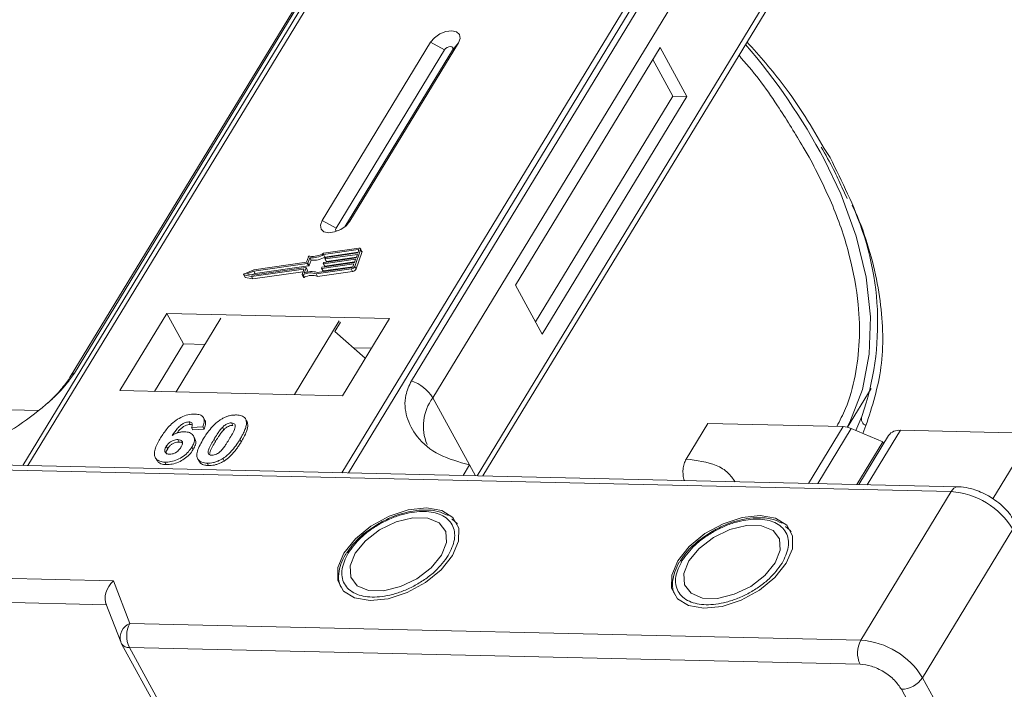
# Model space of a CAD drawing. Header units: millimetres. Extents: x -956 to 636, y -192 to 923.
# Tile 63 of 75: x 238 to 278, y 817 to 845. Entities that reach past the tile are written whole.
import ezdxf

# ---------------------------------------------------------------- set-up
doc = ezdxf.new("R2010")
doc.units = ezdxf.units.MM

msp = doc.modelspace()

# ---------------------------------------------------------------- linework, layer by layer
at = {"color": 7, "linetype": 'Continuous', "lineweight": 15}
for p, q in [((255.12, 855.302), (237.688, 826.654)), ((237.903, 826.649), (255.348, 855.319)), ((268.321, 855.021), (250.877, 826.351)), ((251.143, 826.345), (268.575, 854.993)), ((239.821, 830.466), (252.071, 850.598)), ((251.9, 850.449), (239.649, 830.316)), ((265.994, 850.279), (253.744, 830.146)), ((254.63, 829.444), (266.881, 849.577)), ((268.674, 846.299), (256.458, 826.223)), ((256.696, 826.218), (268.701, 845.946)), ((254.537, 844.135), (250.056, 836.769)), ((251.205, 836.743), (255.687, 844.108)), ((254.537, 844.135), (255.114, 843.823)), ((255.687, 844.108), (255.441, 843.815)), ((255.114, 843.823), (250.632, 836.457)), ((251, 836.516), (255.441, 843.815)), ((264.019, 843.917), (258.043, 834.096)), ((265.123, 841.9), (264.019, 843.917)), ((264.548, 841.913), (263.72, 843.426)), ((258.871, 832.583), (264.548, 841.913)), ((259.147, 832.079), (265.123, 841.9)), ((265.123, 841.9), (264.548, 841.913)), ((269.933, 839.799), (270.183, 839.392)), ((271.045, 839.372), (270.804, 839.745)), ((271.527, 838.145), (271.743, 837.677)), ((250.632, 836.457), (250.056, 836.769)), ((251.205, 836.743), (251.054, 836.562)), ((251.57, 835.622), (250.117, 835.416)), ((251.549, 835.566), (250.119, 835.362)), ((251.405, 834.872), (251.649, 835.553)), ((251.535, 835.429), (251.576, 835.542)), ((251.57, 835.527), (251.549, 835.566)), ((251.703, 835.496), (251.648, 835.597)), ((251.649, 835.553), (251.704, 835.452)), ((249.488, 835.266), (249.409, 835.046)), ((249.546, 835.233), (249.467, 835.014)), ((249.522, 834.913), (249.601, 835.133)), ((249.601, 835.133), (249.546, 835.233)), ((251.443, 835.174), (250.115, 834.985)), ((250.174, 835.262), (250.119, 835.362)), ((250.136, 835.042), (251.464, 835.23)), ((250.173, 835.195), (250.184, 835.224)), ((250.174, 835.262), (251.545, 835.456)), ((250.174, 835.188), (250.229, 835.087)), ((251.515, 835.372), (250.187, 835.184)), ((250.242, 835.083), (250.187, 835.184)), ((250.207, 835.24), (251.535, 835.429)), ((250.242, 835.083), (251.474, 835.258)), ((251.392, 835.032), (251.443, 835.174)), ((251.46, 834.771), (251.704, 835.452)), ((251.464, 835.23), (251.515, 835.372)), ((247.242, 834.738), (246.848, 834.573)), ((247.14, 834.455), (249.289, 834.76)), ((247.175, 834.514), (249.382, 834.827)), ((249.444, 834.997), (247.236, 834.684)), ((249.409, 835.046), (247.242, 834.738)), ((247.291, 834.583), (249.499, 834.896)), ((249.302, 834.748), (249.228, 834.543)), ((249.299, 834.741), (249.289, 834.76)), ((249.396, 834.815), (249.317, 834.596)), ((249.451, 834.722), (249.396, 834.823)), ((249.451, 834.715), (249.396, 834.815)), ((249.421, 834.631), (249.451, 834.715)), ((249.499, 834.896), (249.444, 834.997)), ((249.522, 834.913), (249.467, 835.014)), ((249.811, 834.565), (251.264, 834.771)), ((249.854, 834.625), (251.285, 834.828)), ((250.031, 834.798), (250.041, 834.826)), ((250.031, 834.791), (250.086, 834.69)), ((251.372, 834.975), (250.044, 834.786)), ((250.099, 834.686), (250.044, 834.786)), ((250.064, 834.843), (251.392, 835.032)), ((250.099, 834.686), (251.331, 834.86)), ((250.102, 834.997), (250.112, 835.025)), ((250.102, 834.989), (250.157, 834.888)), ((250.17, 834.884), (250.115, 834.985)), ((250.17, 834.884), (251.402, 835.059)), ((251.264, 834.771), (251.319, 834.67)), ((251.331, 834.861), (251.372, 834.975)), ((251.46, 834.771), (251.405, 834.872)), ((246.817, 834.529), (246.872, 834.428)), ((246.829, 834.521), (247.14, 834.455)), ((246.885, 834.42), (246.829, 834.521)), ((246.885, 834.42), (247.195, 834.354)), ((247.236, 834.684), (246.947, 834.562)), ((246.947, 834.562), (247.175, 834.514)), ((247.195, 834.354), (247.14, 834.455)), ((247.143, 834.52), (247.291, 834.583)), ((247.195, 834.354), (249.266, 834.648)), ((247.291, 834.583), (247.236, 834.684)), ((249.229, 834.528), (249.284, 834.428)), ((249.327, 834.424), (249.272, 834.525)), ((249.866, 834.464), (249.811, 834.565)), ((249.866, 834.464), (251.319, 834.67)), ((258.043, 834.096), (259.147, 832.079)), ((243.643, 832.933), (241.701, 829.741)), ((252.837, 832.722), (243.643, 832.933)), ((243.643, 832.933), (244.332, 831.672)), ((245.88, 832.732), (244.028, 829.688)), ((250.895, 829.53), (252.837, 832.722)), ((248.912, 829.576), (250.765, 832.62)), ((250.815, 832.577), (250.576, 832.184)), ((250.576, 832.184), (251.841, 831.086)), ((244.332, 831.672), (243.137, 829.708)), ((245.223, 831.652), (244.332, 831.672)), ((252.09, 831.494), (251.351, 831.511)), ((271.768, 828.227), (272.744, 829.83)), ((241.701, 829.741), (250.895, 829.53)), ((254.63, 829.444), (256.147, 826.671)), ((238.308, 828.919), (236.309, 828.964)), ((245.21, 828.518), (245.155, 828.619)), ((246.859, 828.616), (246.854, 828.625)), ((272.35, 828.676), (272.107, 828.094)), ((272.366, 828.707), (272.35, 828.676)), ((244.552, 828.448), (244.607, 828.347)), ((245.127, 828.247), (244.66, 828.215)), ((244.66, 828.215), (244.715, 828.115)), ((245.127, 828.247), (245.182, 828.146)), ((245.993, 828.12), (245.938, 828.22)), ((246.315, 828.407), (246.37, 828.306)), ((246.917, 828.521), (246.973, 828.42)), ((265.096, 826.91), (265.992, 828.383)), ((265.992, 828.383), (271.58, 828.255)), ((271.58, 828.255), (270.152, 825.909)), ((272.391, 827.973), (272.525, 828.295)), ((244.715, 828.115), (245.182, 828.146)), ((244.802, 827.761), (244.747, 827.862)), ((271.915, 828.176), (270.53, 825.9)), ((271.915, 828.176), (273.219, 827.62)), ((273.461, 827.893), (272.224, 825.862)), ((272.581, 825.853), (273.949, 828.101)), ((279.408, 827.975), (273.949, 828.101)), ((279.408, 827.975), (277.765, 825.276)), ((243.621, 827.442), (243.677, 827.341)), ((244.1, 827.718), (244.156, 827.617)), ((244.677, 827.409), (244.732, 827.308)), ((245.599, 827.746), (245.654, 827.645)), ((246.66, 827.722), (246.715, 827.621)), ((272.15, 825.863), (273.219, 827.62)), ((273.255, 827.555), (273.219, 827.62)), ((243.169, 826.969), (243.224, 826.868)), ((276.336, 825.767), (235.49, 826.704)), ((243.564, 826.785), (243.619, 826.684)), ((244.919, 826.916), (244.974, 826.815)), ((245.304, 826.745), (245.359, 826.644)), ((245.949, 826.933), (246.004, 826.832)), ((256.147, 826.671), (255.883, 826.237)), ((256.147, 826.671), (256.392, 826.225)), ((235.568, 826.496), (276.044, 825.568)), ((276.044, 825.568), (272.309, 819.43)), ((255.57, 824.309), (255.413, 824.448)), ((255.594, 824.293), (255.648, 824.22)), ((269.361, 823.992), (269.204, 824.132)), ((269.385, 823.976), (269.44, 823.904)), ((274.861, 817.877), (278.596, 824.015)), ((251.173, 823.177), (251.087, 823.056)), ((264.965, 822.86), (264.879, 822.739)), ((241.439, 821.881), (221.062, 822.348)), ((242.117, 820.123), (241.439, 821.881)), ((221.039, 821.353), (241.147, 820.892)), ((241.125, 820.949), (241.736, 819.365)), ((272.309, 819.43), (242.117, 820.123)), ((241.762, 819.309), (241.736, 819.365)), ((241.762, 819.309), (241.775, 819.28)), ((241.775, 819.28), (259.709, 786.5)), ((242.094, 819.127), (272.286, 818.434)), ((242.094, 819.127), (260.028, 786.347)), ((291.691, 787.115), (274.861, 817.877)), ((273.987, 817.399), (290.817, 786.637))]:
    msp.add_line(p, q, dxfattribs=at)
at = {"color": 7, "linetype": 'Continuous', "lineweight": 15, "flags": 128}
for points in [[(255.687, 844.108), (255.757, 844.297), (255.73, 844.459), (255.608, 844.57), (255.411, 844.612), (255.168, 844.58), (254.917, 844.478), (254.695, 844.321), (254.537, 844.135)], [(255.441, 843.815), (255.461, 843.869), (255.454, 843.915), (255.419, 843.947), (255.363, 843.959), (255.294, 843.95), (255.222, 843.92), (255.159, 843.876), (255.114, 843.823)], [(271.753, 828.23), (271.86, 828.44), (272.376, 829.785), (272.662, 831.243), (272.715, 832.797), (272.534, 834.432), (272.121, 836.128), (271.481, 837.867), (270.806, 839.284)], [(250.056, 836.769), (249.985, 836.58), (250.013, 836.418), (250.134, 836.307), (250.331, 836.265), (250.574, 836.297), (250.825, 836.399), (251.047, 836.556), (251.205, 836.743)], [(250.632, 836.457), (250.612, 836.403), (250.62, 836.357), (250.654, 836.325), (250.658, 836.324)], [(251.576, 835.542), (251.577, 835.548), (251.577, 835.553), (251.575, 835.557), (251.572, 835.561), (251.568, 835.564), (251.563, 835.565), (251.556, 835.566), (251.549, 835.566)], [(251.57, 835.622), (251.591, 835.624), (251.61, 835.622), (251.626, 835.617), (251.639, 835.608), (251.648, 835.597), (251.653, 835.584), (251.653, 835.569), (251.649, 835.553)], [(250.187, 835.184), (250.183, 835.183), (250.18, 835.184), (250.177, 835.185), (250.175, 835.186), (250.174, 835.188), (250.173, 835.19), (250.173, 835.192), (250.173, 835.195)], [(249.289, 834.76), (249.292, 834.76), (249.295, 834.76), (249.298, 834.759), (249.3, 834.758), (249.302, 834.756), (249.303, 834.754), (249.303, 834.751), (249.302, 834.748)], [(249.382, 834.827), (249.386, 834.827), (249.389, 834.827), (249.392, 834.826), (249.394, 834.825), (249.395, 834.823), (249.396, 834.821), (249.396, 834.818), (249.396, 834.815)], [(250.044, 834.786), (250.04, 834.786), (250.037, 834.786), (250.035, 834.787), (250.032, 834.789), (250.031, 834.791), (250.03, 834.793), (250.03, 834.795), (250.031, 834.798)], [(250.115, 834.985), (250.112, 834.985), (250.109, 834.985), (250.106, 834.986), (250.104, 834.987), (250.102, 834.989), (250.101, 834.991), (250.101, 834.994), (250.102, 834.997)], [(246.829, 834.521), (246.822, 834.524), (246.817, 834.529), (246.815, 834.536), (246.816, 834.543), (246.821, 834.552), (246.828, 834.56), (246.838, 834.567), (246.848, 834.573)], [(249.272, 834.525), (249.262, 834.521), (249.253, 834.52), (249.244, 834.52), (249.237, 834.521), (249.231, 834.525), (249.228, 834.53), (249.227, 834.536), (249.228, 834.543)], [(249.284, 834.428), (249.286, 834.424), (249.292, 834.421), (249.299, 834.419), (249.308, 834.419), (249.317, 834.421), (249.327, 834.424)], [(254.367, 824.895), (253.618, 824.817), (252.827, 824.56), (252.074, 824.147), (251.431, 823.621), (250.961, 823.031), (250.71, 822.437), (250.704, 821.896), (250.942, 821.461), (251.401, 821.175), (252.037, 821.065), (252.786, 821.143), (253.576, 821.4), (254.33, 821.813), (254.973, 822.339), (255.443, 822.929), (255.693, 823.523), (255.7, 824.064), (255.462, 824.499), (255.003, 824.785), (254.367, 824.895)], [(268.159, 824.579), (267.409, 824.501), (266.619, 824.243), (265.865, 823.831), (265.222, 823.304), (264.752, 822.715), (264.502, 822.121), (264.495, 821.58), (264.733, 821.144), (265.193, 820.858), (265.828, 820.749), (266.578, 820.826), (267.368, 821.084), (268.122, 821.496), (268.765, 822.023), (269.235, 822.612), (269.485, 823.206), (269.491, 823.748), (269.253, 824.183), (268.794, 824.469), (268.159, 824.579)], [(251.42, 823.021), (251.211, 822.498), (251.242, 822.033), (251.509, 821.682), (251.98, 821.488), (252.599, 821.474), (253.29, 821.641), (253.971, 821.97), (254.559, 822.421), (254.983, 822.939), (255.193, 823.462), (255.162, 823.927), (254.895, 824.278), (254.423, 824.472), (253.805, 824.486), (253.113, 824.319), (252.433, 823.99), (251.845, 823.539), (251.42, 823.021)], [(265.212, 822.704), (265.003, 822.181), (265.033, 821.716), (265.301, 821.366), (265.772, 821.172), (266.391, 821.157), (267.082, 821.325), (267.763, 821.654), (268.351, 822.105), (268.775, 822.623), (268.984, 823.146), (268.953, 823.611), (268.686, 823.961), (268.215, 824.156), (267.596, 824.17), (266.905, 824.002), (266.224, 823.673), (265.636, 823.223), (265.212, 822.704)]]:
    msp.add_lwpolyline(points, dxfattribs=at)
at = {"color": 7, "linetype": 'Continuous', "lineweight": 15}
for centre, radius, start, end in [((247.774, 827.025), 26.091, 28.0253, 40.7284), ((261.23, 832.543), 11.778, 340.9924, 24.3504), ((249.541, 835.241), 0.0589, 81.7629, 154.647), ((249.637, 836.168), 0.939, 264.4424, 300.9301), ((249.683, 836.086), 0.798, 260.3986, 302.9491), ((249.692, 836.067), 0.939, 264.4424, 300.9301), ((250.211, 835.21), 0.0305, 97.4207, 153.8527), ((251.656, 835.473), 0.0529, 336.9348, 26.0002), ((249.44, 835.028), 0.0305, 277.4207, 333.8527), ((249.443, 834.718), 0.00882, 336.9348, 26.0002), ((249.495, 834.927), 0.0305, 277.4207, 333.8527), ((250.068, 834.813), 0.0305, 97.4207, 153.8527), ((250.14, 835.011), 0.0305, 97.4207, 153.8527), ((250.167, 834.895), 0.0119, 216.6597, 287.1115), ((250.238, 835.094), 0.0119, 216.6597, 287.1115), ((251.241, 834.952), 0.183, 277.4207, 333.8527), ((251.277, 834.888), 0.0609, 277.4207, 333.8527), ((251.296, 834.852), 0.183, 277.4207, 333.8527), ((246.887, 834.437), 0.017, 210.2186, 262.8226), ((249.585, 833.95), 0.655, 69.8549, 118.6145), ((249.621, 833.937), 0.726, 71.2927, 114.8085), ((249.64, 833.849), 0.655, 69.8549, 118.6145), ((250.096, 834.697), 0.0119, 216.6597, 287.1115), ((239.979, 830.111), 0.389, 114.0436, 148.1804), ((253.23, 828.587), 1.642, 31.4947, 71.765), ((256.187, 828.274), 1.948, 143.0587, 202.974), ((272.648, 828.582), 0.312, 162.4358, 246.9533), ((271.54, 827.332), 0.924, 66.0507, 87.522), ((273.885, 827.573), 0.531, 83.0653, 142.99), ((276.352, 825.43), 0.337, 92.683, 155.9406), ((275.822, 822.33), 3.246, 31.2883, 86.0774), ((242.34, 819.536), 0.627, 110.787, 195.8296), ((243.066, 819.603), 1.082, 151.2883, 206.0774), ((242.065, 819.474), 0.348, 213.8439, 274.842), ((273.258, 818.91), 1.082, 151.2883, 206.0774), ((272.087, 816.192), 3.246, 31.2883, 86.0774), ((273.963, 818.481), 1.082, 271.2925, 326.0732)]:
    msp.add_arc(centre, radius, start, end, dxfattribs=at)
msp.add_ellipse((241.715, 821.376), major_axis=(0.439, 0.625), ratio=0.715737, start_param=1.232087, end_param=2.802883, dxfattribs=at)
for points, knots in [([(270.804, 839.745), (270.286, 840.629), (269.408, 842.125), (268.13, 843.563), (267.608, 844.151)], [0, 0, 0, 0, 0.591061, 1, 1, 1, 1]), ([(267.271, 843.597), (267.305, 843.56), (267.948, 842.854), (268.871, 841.575), (269.61, 840.339), (269.933, 839.799)], [0, 0, 0, 0, 0.030404, 0.5765971, 1, 1, 1, 1]), ([(270.672, 839.806), (270.853, 839.494), (271.176, 838.938), (271.42, 838.387), (271.527, 838.145)], [0, 0, 0, 0, 0.560181, 1, 1, 1, 1]), ([(270.183, 839.392), (270.526, 838.716), (271.223, 837.343), (271.894, 835.294), (272.235, 833.426), (272.284, 831.77), (272.103, 830.333), (271.789, 829.152), (271.445, 828.502), (271.318, 828.261)], [0, 0, 0, 0, 0.16408, 0.333248, 0.507181, 0.643138, 0.779117, 0.917968, 1, 1, 1, 1]), ([(272.525, 828.295), (272.779, 829.081), (273.29, 830.665), (273.203, 833.42), (272.531, 836.346), (271.538, 838.368), (271.045, 839.372)], [0, 0, 0, 0, 0.248086, 0.5, 0.751914, 1, 1, 1, 1]), ([(234.886, 827.159), (235.3, 827.269), (236.129, 827.488), (237.527, 828.264), (238.677, 829.152), (239.449, 829.924), (239.72, 830.319), (239.821, 830.466)], [0, 0, 0, 0, 0.2490962, 0.4982428, 0.745205, 0.90541, 1, 1, 1, 1]), ([(239.647, 830.316), (239.645, 830.311), (239.57, 830.164), (239.318, 829.842), (238.997, 829.475), (238.763, 829.271), (238.7, 829.216)], [0, 0, 0, 0, 0.014876, 0.423831, 0.846052, 1, 1, 1, 1]), ([(253.744, 830.146), (253.655, 829.949), (253.427, 829.445), (253.514, 828.631), (253.96, 827.771), (254.833, 827.036), (255.711, 826.792), (256.147, 826.671)], [0, 0, 0, 0, 0.125713, 0.321276, 0.524466, 0.763484, 1, 1, 1, 1]), ([(243.381, 827.784), (243.423, 827.849), (243.548, 828.046), (243.766, 828.318), (244.078, 828.564), (244.367, 828.708), (244.621, 828.771), (244.758, 828.773), (244.808, 828.774)], [0, 0, 0, 0, 0.142337, 0.429127, 0.589943, 0.751205, 0.909895, 1, 1, 1, 1]), ([(244.808, 828.774), (244.883, 828.767), (245.019, 828.754), (245.143, 828.66), (245.199, 828.52), (245.177, 828.373), (245.138, 828.275), (245.127, 828.247)], [0, 0, 0, 0, 0.2426908, 0.4390024, 0.635006, 0.8950587, 1, 1, 1, 1]), ([(245.869, 828.547), (245.909, 828.571), (245.992, 828.62), (246.123, 828.675), (246.256, 828.713), (246.365, 828.729), (246.451, 828.735), (246.493, 828.735), (246.514, 828.735)], [0, 0, 0, 0, 0.193776, 0.3936, 0.587864, 0.788908, 0.894169, 1, 1, 1, 1]), ([(246.514, 828.735), (246.552, 828.733), (246.628, 828.729), (246.729, 828.704), (246.815, 828.664), (246.869, 828.613), (246.901, 828.564), (246.912, 828.535), (246.917, 828.521)], [0, 0, 0, 0, 0.192627, 0.388684, 0.582013, 0.783201, 0.891038, 1, 1, 1, 1]), ([(244.552, 828.448), (244.519, 828.446), (244.454, 828.442), (244.337, 828.395), (244.204, 828.312), (244.033, 828.136), (243.929, 827.989), (243.859, 827.888)], [0, 0, 0, 0, 0.112049, 0.22438, 0.370115, 0.570276, 1, 1, 1, 1]), ([(244.055, 827.982), (244.055, 827.982), (244.1, 828.044), (244.183, 828.14), (244.325, 828.257), (244.445, 828.319), (244.543, 828.345), (244.589, 828.346), (244.607, 828.347)], [0, 0, 0, 0, 0.000071, 0.368569, 0.571075, 0.774891, 0.911654, 1, 1, 1, 1]), ([(244.66, 828.215), (244.676, 828.254), (244.701, 828.314), (244.692, 828.386), (244.656, 828.427), (244.603, 828.445), (244.566, 828.447), (244.552, 828.448)], [0, 0, 0, 0, 0.33384, 0.524547, 0.716372, 0.891824, 1, 1, 1, 1]), ([(244.607, 828.347), (244.638, 828.346), (244.673, 828.345), (244.693, 828.329), (244.695, 828.328)], [0, 0, 0, 0, 0.900108, 1, 1, 1, 1]), ([(245.16, 827.76), (245.201, 827.826), (245.294, 827.975), (245.493, 828.233), (245.7, 828.437), (245.852, 828.536), (245.869, 828.547)], [0, 0, 0, 0, 0.237381, 0.538918, 0.949082, 1, 1, 1, 1]), ([(245.182, 828.146), (245.204, 828.21), (245.247, 828.338), (245.253, 828.472), (245.21, 828.514), (245.208, 828.517)], [0, 0, 0, 0, 0.4817849, 0.9693075, 1, 1, 1, 1]), ([(245.599, 827.746), (245.619, 827.779), (245.66, 827.844), (245.717, 827.933), (245.771, 828.012), (245.822, 828.082), (245.875, 828.152), (245.917, 828.198), (245.938, 828.22)], [0, 0, 0, 0, 0.20527, 0.410616, 0.557148, 0.703844, 0.851475, 1, 1, 1, 1]), ([(245.938, 828.22), (245.972, 828.254), (246.027, 828.309), (246.127, 828.369), (246.218, 828.4), (246.28, 828.407), (246.311, 828.407), (246.315, 828.407)], [0, 0, 0, 0, 0.334804, 0.542561, 0.750382, 0.970721, 1, 1, 1, 1]), ([(245.993, 828.12), (246.027, 828.153), (246.082, 828.208), (246.182, 828.268), (246.273, 828.299), (246.335, 828.306), (246.367, 828.306), (246.37, 828.306)], [0, 0, 0, 0, 0.334804, 0.542561, 0.750382, 0.970721, 1, 1, 1, 1]), ([(246.315, 828.407), (246.346, 828.404), (246.401, 828.397), (246.453, 828.359), (246.475, 828.289), (246.451, 828.154), (246.353, 827.959), (246.263, 827.808), (246.218, 827.732)], [0, 0, 0, 0, 0.105646, 0.186221, 0.267042, 0.431541, 0.712708, 1, 1, 1, 1]), ([(246.917, 828.521), (246.924, 828.494), (246.937, 828.439), (246.928, 828.324), (246.891, 828.177), (246.821, 828.014), (246.743, 827.862), (246.688, 827.769), (246.66, 827.722)], [0, 0, 0, 0, 0.118432, 0.239329, 0.449434, 0.664178, 0.83182, 1, 1, 1, 1]), ([(246.715, 827.621), (246.754, 827.687), (246.84, 827.833), (246.949, 828.074), (247.003, 828.283), (246.979, 828.392), (246.973, 828.42)], [0, 0, 0, 0, 0.2367747, 0.5279276, 0.8783337, 1, 1, 1, 1]), ([(246.973, 828.42), (246.963, 828.446), (246.948, 828.484), (246.917, 828.513), (246.907, 828.522)], [0, 0, 0, 0, 0.667997, 1, 1, 1, 1]), ([(243.564, 826.785), (243.49, 826.792), (243.34, 826.806), (243.193, 826.91), (243.117, 827.063), (243.139, 827.33), (243.26, 827.581), (243.364, 827.755), (243.381, 827.784)], [0, 0, 0, 0, 0.148269, 0.297647, 0.442421, 0.607851, 0.935658, 1, 1, 1, 1]), ([(243.859, 827.888), (243.9, 827.911), (243.983, 827.958), (244.094, 828.001), (244.182, 828.024), (244.247, 828.037), (244.312, 828.043), (244.353, 828.043), (244.374, 828.043)], [0, 0, 0, 0, 0.243654, 0.49576, 0.617892, 0.741503, 0.870025, 1, 1, 1, 1]), ([(244.374, 828.043), (244.448, 828.035), (244.598, 828.02), (244.733, 827.909), (244.796, 827.758), (244.772, 827.582), (244.706, 827.462), (244.677, 827.409)], [0, 0, 0, 0, 0.210216, 0.421975, 0.620016, 0.831037, 1, 1, 1, 1]), ([(245.654, 827.645), (245.675, 827.678), (245.715, 827.744), (245.772, 827.832), (245.826, 827.912), (245.877, 827.981), (245.93, 828.051), (245.972, 828.097), (245.993, 828.12)], [0, 0, 0, 0, 0.20527, 0.410616, 0.557148, 0.703844, 0.851475, 1, 1, 1, 1]), ([(243.755, 827.113), (243.718, 827.117), (243.644, 827.126), (243.578, 827.186), (243.552, 827.265), (243.573, 827.355), (243.606, 827.414), (243.621, 827.442)], [0, 0, 0, 0, 0.207905, 0.419981, 0.630626, 0.821735, 1, 1, 1, 1]), ([(244.677, 827.409), (244.632, 827.343), (244.543, 827.211), (244.334, 827.026), (244.08, 826.883), (243.808, 826.794), (243.646, 826.788), (243.564, 826.785)], [0, 0, 0, 0, 0.197831, 0.3973, 0.59891, 0.798741, 1, 1, 1, 1]), ([(243.621, 827.442), (243.649, 827.483), (243.694, 827.549), (243.797, 827.631), (243.9, 827.683), (244.006, 827.715), (244.069, 827.717), (244.1, 827.718)], [0, 0, 0, 0, 0.276721, 0.45687, 0.637007, 0.824068, 1, 1, 1, 1]), ([(243.677, 827.341), (243.704, 827.382), (243.749, 827.448), (243.852, 827.531), (243.955, 827.582), (244.061, 827.614), (244.125, 827.616), (244.156, 827.617)], [0, 0, 0, 0, 0.276721, 0.45687, 0.637007, 0.824068, 1, 1, 1, 1]), ([(244.223, 827.4), (244.195, 827.358), (244.15, 827.29), (244.055, 827.203), (243.959, 827.151), (243.854, 827.117), (243.79, 827.114), (243.755, 827.113)], [0, 0, 0, 0, 0.288697, 0.463553, 0.639942, 0.801808, 1, 1, 1, 1]), ([(244.1, 827.718), (244.138, 827.714), (244.207, 827.708), (244.271, 827.659), (244.299, 827.591), (244.279, 827.5), (244.242, 827.434), (244.223, 827.4)], [0, 0, 0, 0, 0.213757, 0.394944, 0.576585, 0.777311, 1, 1, 1, 1]), ([(244.156, 827.617), (244.194, 827.615), (244.249, 827.611), (244.28, 827.585), (244.288, 827.578)], [0, 0, 0, 0, 0.7157183, 1, 1, 1, 1]), ([(244.732, 827.308), (244.767, 827.374), (244.836, 827.506), (244.852, 827.665), (244.808, 827.734), (244.793, 827.756)], [0, 0, 0, 0, 0.401791, 0.807526, 1, 1, 1, 1]), ([(245.304, 826.745), (245.229, 826.752), (245.079, 826.766), (244.935, 826.868), (244.863, 827.026), (244.912, 827.329), (245.058, 827.584), (245.16, 827.76)], [0, 0, 0, 0, 0.1475277, 0.2965695, 0.43214, 0.6087374, 1, 1, 1, 1]), ([(245.503, 827.073), (245.466, 827.077), (245.407, 827.085), (245.359, 827.129), (245.345, 827.205), (245.372, 827.34), (245.472, 827.531), (245.557, 827.674), (245.599, 827.746)], [0, 0, 0, 0, 0.125351, 0.202197, 0.279182, 0.459742, 0.727968, 1, 1, 1, 1]), ([(245.416, 827.14), (245.419, 827.165), (245.431, 827.257), (245.53, 827.431), (245.613, 827.574), (245.654, 827.645)], [0, 0, 0, 0, 0.159501, 0.57679, 1, 1, 1, 1]), ([(246.218, 827.732), (246.198, 827.699), (246.157, 827.634), (246.1, 827.545), (246.046, 827.466), (245.996, 827.397), (245.943, 827.327), (245.901, 827.282), (245.881, 827.259)], [0, 0, 0, 0, 0.205942, 0.411959, 0.558149, 0.704502, 0.851801, 1, 1, 1, 1]), ([(246.66, 827.722), (246.619, 827.656), (246.525, 827.508), (246.329, 827.253), (246.124, 827.048), (245.971, 826.947), (245.949, 826.933)], [0, 0, 0, 0, 0.236629, 0.537361, 0.932986, 1, 1, 1, 1]), ([(246.004, 826.832), (246.043, 826.858), (246.121, 826.911), (246.253, 827.023), (246.393, 827.168), (246.522, 827.331), (246.629, 827.483), (246.686, 827.575), (246.715, 827.621)], [0, 0, 0, 0, 0.11827, 0.23888, 0.450732, 0.667209, 0.83334, 1, 1, 1, 1]), ([(243.633, 827.11), (243.625, 827.129), (243.606, 827.171), (243.629, 827.254), (243.661, 827.313), (243.677, 827.341)], [0, 0, 0, 0, 0.296139, 0.660307, 1, 1, 1, 1]), ([(243.619, 826.684), (243.7, 826.687), (243.861, 826.693), (244.125, 826.778), (244.374, 826.915), (244.589, 827.099), (244.684, 827.237), (244.732, 827.308)], [0, 0, 0, 0, 0.198208, 0.398397, 0.584963, 0.787074, 1, 1, 1, 1]), ([(245.881, 827.259), (245.846, 827.226), (245.791, 827.172), (245.692, 827.111), (245.602, 827.081), (245.54, 827.073), (245.508, 827.073), (245.503, 827.073)], [0, 0, 0, 0, 0.333678, 0.540413, 0.747264, 0.961209, 1, 1, 1, 1]), ([(243.233, 826.873), (243.256, 826.835), (243.309, 826.747), (243.462, 826.694), (243.581, 826.687), (243.619, 826.684)], [0, 0, 0, 0, 0.338595, 0.784132, 1, 1, 1, 1]), ([(244.984, 826.821), (245.001, 826.791), (245.043, 826.713), (245.186, 826.657), (245.31, 826.648), (245.359, 826.644)], [0, 0, 0, 0, 0.2754092, 0.7103646, 1, 1, 1, 1]), ([(245.949, 826.933), (245.909, 826.909), (245.827, 826.86), (245.695, 826.805), (245.562, 826.767), (245.453, 826.751), (245.367, 826.745), (245.325, 826.745), (245.304, 826.745)], [0, 0, 0, 0, 0.193769, 0.393564, 0.587886, 0.789131, 0.894283, 1, 1, 1, 1]), ([(245.359, 826.644), (245.398, 826.645), (245.477, 826.645), (245.604, 826.664), (245.736, 826.699), (245.849, 826.745), (245.938, 826.792), (245.982, 826.818), (246.004, 826.832)], [0, 0, 0, 0, 0.193594, 0.390501, 0.584817, 0.78683, 0.892868, 1, 1, 1, 1]), ([(265.096, 826.91), (265.065, 826.849), (265.004, 826.728), (264.962, 826.493), (264.966, 826.256), (264.994, 826.096), (265.023, 826.03), (265.024, 826.027)], [0, 0, 0, 0, 0.2465846, 0.4931691, 0.7397537, 0.9863383, 1, 1, 1, 1]), ([(267.116, 825.979), (267.027, 826.106), (266.835, 826.378), (266.217, 826.771), (265.538, 826.855), (265.096, 826.91)], [0, 0, 0, 0, 0.232888, 0.501331, 1, 1, 1, 1]), ([(277.66, 825.351), (277.449, 825.463), (277.157, 825.618), (276.713, 825.73), (276.48, 825.777), (276.341, 825.766), (276.336, 825.766)], [0, 0, 0, 0, 0.488444, 0.677599, 0.988653, 1, 1, 1, 1]), ([(278.628, 824.364), (278.6, 824.42), (278.521, 824.578), (278.313, 824.826), (278.023, 825.11), (277.781, 825.27), (277.66, 825.351)], [0, 0, 0, 0, 0.144277, 0.402847, 0.700432, 1, 1, 1, 1]), ([(251.133, 823.027), (251.296, 823.249), (251.548, 823.591), (252.056, 823.998), (252.494, 824.272), (252.964, 824.495), (253.575, 824.697), (254.304, 824.791), (254.899, 824.666), (255.251, 824.442), (255.441, 824.205), (255.537, 823.918), (255.544, 823.5), (255.378, 823.155), (255.271, 822.933)], [0, 0, 0, 0, 0.119721, 0.184837, 0.25, 0.315115, 0.380279, 0.5, 0.619721, 0.684837, 0.75, 0.815115, 0.880279, 1, 1, 1, 1]), ([(255.269, 824.577), (255.132, 824.641), (254.846, 824.776), (254.339, 824.824), (253.854, 824.783), (253.414, 824.687), (252.96, 824.538), (252.649, 824.382), (252.481, 824.298)], [0, 0, 0, 0, 0.19129, 0.397064, 0.559818, 0.686756, 0.830295, 1, 1, 1, 1]), ([(252.481, 824.298), (252.256, 824.16), (251.941, 823.969), (251.553, 823.628), (251.323, 823.397), (251.207, 823.227), (251.173, 823.177)], [0, 0, 0, 0, 0.431946, 0.604262, 0.884419, 1, 1, 1, 1]), ([(264.925, 822.711), (265.088, 822.933), (265.339, 823.275), (265.848, 823.681), (266.286, 823.956), (266.755, 824.178), (267.367, 824.38), (268.095, 824.474), (268.691, 824.35), (269.043, 824.126), (269.232, 823.888), (269.329, 823.601), (269.336, 823.183), (269.17, 822.839), (269.062, 822.616)], [0, 0, 0, 0, 0.119721, 0.184837, 0.25, 0.315115, 0.380279, 0.5, 0.619721, 0.684837, 0.75, 0.815115, 0.880279, 1, 1, 1, 1]), ([(269.061, 824.26), (268.923, 824.325), (268.638, 824.46), (268.13, 824.507), (267.646, 824.467), (267.205, 824.37), (266.752, 824.222), (266.441, 824.066), (266.273, 823.981)], [0, 0, 0, 0, 0.19129, 0.397064, 0.559818, 0.686756, 0.830295, 1, 1, 1, 1]), ([(266.273, 823.981), (266.047, 823.844), (265.732, 823.652), (265.345, 823.312), (265.114, 823.081), (264.998, 822.91), (264.965, 822.86)], [0, 0, 0, 0, 0.4319464, 0.6042616, 0.8844186, 1, 1, 1, 1]), ([(251.087, 823.056), (251.065, 823.025), (250.95, 822.868), (250.822, 822.569), (250.731, 822.171), (250.733, 821.835), (250.822, 821.666), (250.851, 821.611)], [0, 0, 0, 0, 0.062547, 0.320218, 0.586185, 0.865747, 1, 1, 1, 1]), ([(255.271, 822.933), (255.108, 822.711), (254.856, 822.369), (254.348, 821.963), (253.909, 821.688), (253.44, 821.465), (252.828, 821.263), (252.1, 821.169), (251.505, 821.294), (251.152, 821.518), (250.963, 821.755), (250.867, 822.042), (250.86, 822.46), (251.026, 822.805), (251.133, 823.027)], [0, 0, 0, 0, 0.119721, 0.184837, 0.25, 0.315115, 0.380279, 0.5, 0.619721, 0.684837, 0.75, 0.815115, 0.880279, 1, 1, 1, 1]), ([(264.879, 822.739), (264.856, 822.708), (264.742, 822.551), (264.614, 822.253), (264.523, 821.855), (264.522, 821.529), (264.606, 821.369), (264.629, 821.323)], [0, 0, 0, 0, 0.06399, 0.327606, 0.599709, 0.88572, 1, 1, 1, 1]), ([(269.062, 822.616), (268.899, 822.394), (268.647, 822.052), (268.139, 821.646), (267.701, 821.371), (267.232, 821.149), (266.62, 820.947), (265.892, 820.853), (265.296, 820.977), (264.944, 821.201), (264.755, 821.439), (264.658, 821.726), (264.651, 822.144), (264.817, 822.488), (264.925, 822.711)], [0, 0, 0, 0, 0.119721, 0.184837, 0.25, 0.315115, 0.380279, 0.5, 0.619721, 0.684837, 0.75, 0.815115, 0.880279, 1, 1, 1, 1]), ([(238.868, 788.401), (238.096, 788.442), (236.528, 788.525), (234.001, 788.972), (231.562, 789.616), (229.271, 790.411), (227.167, 791.291), (225.077, 792.318), (222.342, 793.872), (219.759, 795.663), (217.422, 797.62), (215.664, 799.289), (213.966, 801.16), (212.424, 803.198), (211.179, 805.221), (210.214, 807.237), (209.537, 809.255), (209.205, 811.095), (209.158, 812.725), (209.329, 814.144), (209.716, 815.477), (210.521, 817.112), (211.74, 818.491), (213.32, 819.566), (214.788, 820.275), (216.576, 820.822), (218.672, 821.163), (220.188, 821.175), (220.934, 821.181)], [0, 0, 0, 0, 0.038823, 0.07885, 0.119997, 0.152169, 0.184336, 0.217193, 0.250044, 0.315664, 0.347836, 0.380003, 0.421155, 0.461181, 0.5, 0.538824, 0.57885, 0.619997, 0.652169, 0.684336, 0.717193, 0.750044, 0.815664, 0.847836, 0.880003, 0.921155, 0.961179, 1, 1, 1, 1]), ([(272.286, 818.434), (272.438, 818.418), (272.673, 818.392), (273.009, 818.26), (273.264, 818.125), (273.5, 817.961), (273.771, 817.723), (273.902, 817.527), (273.987, 817.399)], [0, 0, 0, 0, 0.239443, 0.369807, 0.5, 0.630364, 0.760557, 1, 1, 1, 1])]:
    msp.add_open_spline(points, degree=3, knots=knots, dxfattribs=at)

doc.saveas('drawing.dxf')
